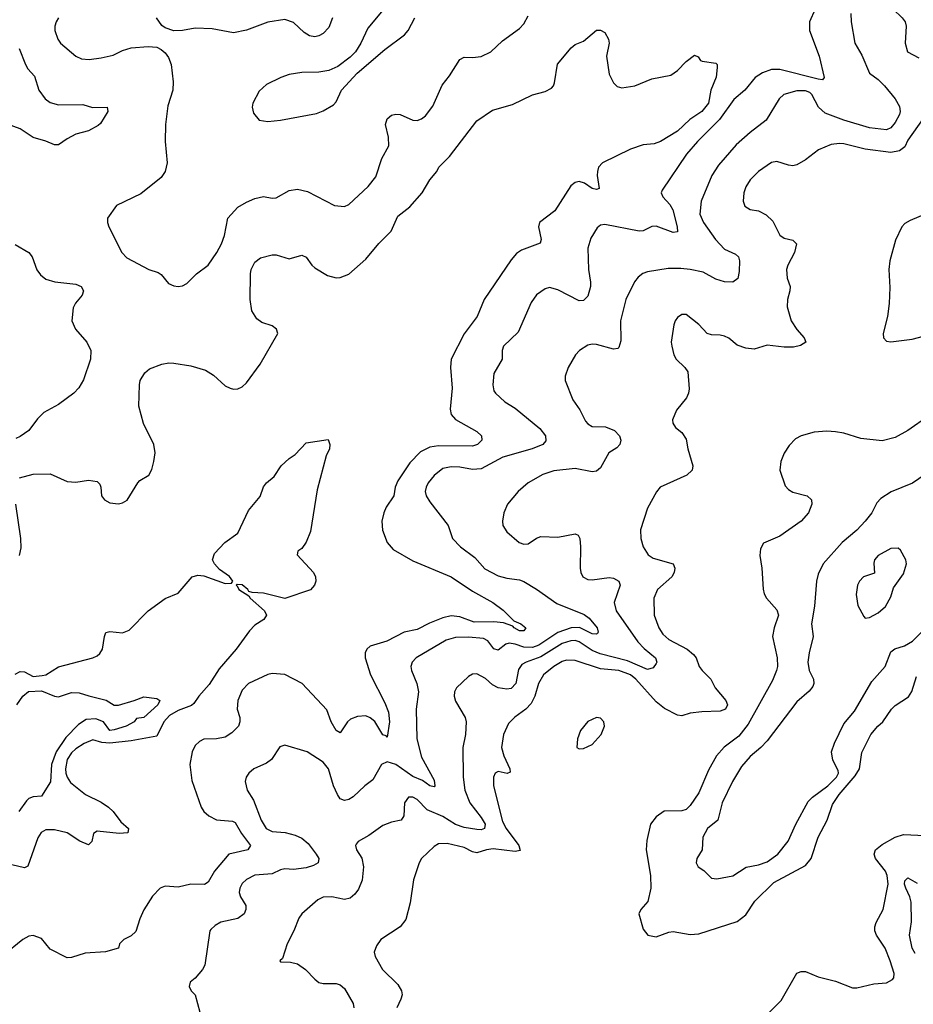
# Model space of a CAD drawing. Header units: inches. Extents: x 1245430 to 1420861, y 606325 to 671315.
# Tile 231 of 256: x 1362648 to 1366835, y 654026 to 658641. Entities that reach past the tile are written whole.
import ezdxf

# ---------------------------------------------------------------- set-up
doc = ezdxf.new("R2010")
doc.units = ezdxf.units.IN
doc.header["$MEASUREMENT"] = 0
doc.layers.add('B3665', color=7, linetype='Continuous')

msp = doc.modelspace()

# ---------------------------------------------------------------- linework, layer by layer
at = {"layer": 'B3665', "color": 5}
for points, elevation in [([(1366890.5, 658930), (1366782.3, 658830), (1366754, 658790), (1366730.3, 658730), (1366731.8, 658710), (1366741.3, 658690), (1366783.1, 658650), (1366797.4, 658630), (1366802.3, 658610), (1366796.5, 658530), (1366808.7, 658490), (1366861.5, 658461.5)], 980), ([(1362828.9, 658650), (1362818, 658630), (1362811.8, 658610), (1362812, 658590), (1362826, 658550), (1362838.7, 658530), (1362910, 658470.4), (1362936.5, 658456.5), (1362973.5, 658453.5), (1363030, 658461.5), (1363085.1, 658474.9), (1363130, 658496.4), (1363170, 658508.2), (1363250, 658514.8), (1363290, 658511.3), (1363310, 658501), (1363330, 658486), (1363344.1, 658464.1), (1363357.1, 658430), (1363366.4, 658350), (1363364.9, 658310), (1363342.5, 658237.5), (1363330.4, 658150), (1363328.9, 658070), (1363338, 657970), (1363328.5, 657930), (1363310, 657900.7), (1363215.8, 657824.2), (1363101, 657770), (1363058.8, 657710), (1363058.8, 657690), (1363064.9, 657670), (1363125.5, 657550), (1363150, 657524), (1363252, 657470), (1363295.9, 657455.9), (1363310, 657446), (1363345.1, 657405.1), (1363370, 657393.4), (1363390, 657390.6), (1363410, 657393.4), (1363430, 657404), (1363476, 657450), (1363530, 657490.6), (1363571.3, 657550), (1363592.8, 657590), (1363606.6, 657630), (1363623.5, 657710), (1363670, 657761.3), (1363710, 657785.7), (1363750, 657802.3), (1363790, 657812), (1363830, 657803.7), (1363850, 657805.7), (1363910, 657840.9), (1363950, 657846), (1363995.6, 657835.6), (1364122.8, 657770), (1364170, 657765.7), (1364190, 657774.9), (1364280.4, 657859.6), (1364316, 657904), (1364344.7, 657990), (1364376.8, 658050), (1364375.8, 658090), (1364361.7, 658150), (1364370, 658175.5), (1364390, 658192.7), (1364410, 658198), (1364430, 658197.1), (1364490, 658170.3), (1364510, 658168.9), (1364530, 658175.8), (1364549.5, 658190), (1364584.2, 658235.8), (1364626.7, 658333.3), (1364661.8, 658378.2), (1364710, 658454.4), (1364730, 658464.9), (1364770, 658463.1), (1364810, 658467.6), (1364855.1, 658490), (1364910, 658542), (1364990, 658599.5), (1365010, 658621.6), (1365030, 658658.8)], 940), ([(1366375.3, 658690), (1366348.5, 658630), (1366349.3, 658590), (1366394.3, 658470), (1366417.4, 658370), (1366410, 658358.4), (1366390, 658361.2), (1366210, 658406.8), (1366170, 658407.4), (1366128.4, 658391.6), (1366094.3, 658370), (1366045, 658310), (1365993.4, 658266.6), (1365926.6, 658173.4), (1365823.5, 658070), (1365772.2, 658010), (1365658, 657842), (1365653.1, 657830), (1365661.5, 657810), (1365694.6, 657774.6), (1365708.6, 657750), (1365729.1, 657670), (1365730, 657646.6), (1365710, 657643.5), (1365630, 657672.5), (1365610, 657671.3), (1365570, 657650.8), (1365550.9, 657649.1), (1365390, 657681.3), (1365370, 657677.6), (1365354.4, 657665.6), (1365323.4, 657616.6), (1365310.3, 657570), (1365312.9, 657470), (1365322.9, 657410), (1365322.3, 657390), (1365310, 657345.1), (1365290, 657324), (1365270, 657323.5), (1365170, 657374.7), (1365130, 657386), (1365110, 657378.7), (1365070, 657351.5), (1365045, 657315), (1364983.4, 657176.6), (1364914.9, 657110), (1364909.1, 657090), (1364908.8, 657050), (1364870, 656982), (1364864.2, 656930), (1364870, 656901), (1364877.3, 656890), (1364921, 656850), (1364970, 656819.5), (1365084.7, 656724.7), (1365111.6, 656690), (1365113.3, 656666.7), (1365099.3, 656650), (1365048.5, 656630), (1364911.8, 656590), (1364810, 656536.3), (1364770, 656533.2), (1364710, 656543.9), (1364670, 656545), (1364630, 656537), (1364590, 656504.4), (1364562.2, 656470), (1364551.8, 656450), (1364547.2, 656430), (1364552.4, 656410), (1364570, 656380.7), (1364655.5, 656270), (1364676.4, 656210), (1364714, 656170), (1364780.1, 656120.1), (1364827.5, 656067.5), (1364890, 656034), (1364930, 656023), (1364990, 656015.5), (1365010, 656008), (1365070, 655972.2), (1365164.9, 655904.9), (1365293.3, 655853.3), (1365315.9, 655835.9), (1365354, 655790), (1365358.7, 655770), (1365355.5, 655764.5), (1365350, 655760.5), (1365330, 655762.6), (1365271.6, 655791.6), (1365231.1, 655791.1), (1365170, 655769.1), (1365080.6, 655710), (1365050, 655697.8), (1365010, 655700.1), (1364970, 655714.4), (1364941.7, 655718.3), (1364925.4, 655714.6), (1364890, 655686), (1364870, 655691.7), (1364840.7, 655730), (1364821.4, 655741.4), (1364750, 655747.5), (1364690, 655744.9), (1364646.4, 655733.6), (1364505.8, 655650), (1364487.3, 655630), (1364481.1, 655610), (1364484.1, 655590), (1364508.1, 655530), (1364515.8, 655490), (1364505, 655410), (1364508.6, 655270), (1364530, 655184.9), (1364590, 655077.1), (1364593, 655050), (1364590, 655044.7), (1364570, 655050.8), (1364534.5, 655074.5), (1364490, 655093.7), (1364410, 655149.4), (1364370, 655163.2), (1364343.5, 655150), (1364302.1, 655077.9), (1364264.6, 655050), (1364210, 654998.5), (1364190, 654986), (1364170, 654981.1), (1364150, 654989.7), (1364136.1, 655010), (1364118.6, 655050), (1364094.6, 655130), (1364070, 655160.3), (1363995.1, 655210), (1363890, 655241.3), (1363866.9, 655233.1), (1363826.9, 655173.1), (1363803.5, 655156.5), (1363745.5, 655130), (1363721.6, 655110), (1363708.4, 655090), (1363704.4, 655070), (1363714, 655030), (1363743.1, 654983.1), (1363779.7, 654890), (1363802.8, 654850), (1363830, 654835.5), (1363891.8, 654831.8), (1363939, 654819), (1363970, 654804.7), (1363999.2, 654779.2), (1364036.9, 654730), (1364048.9, 654710), (1364046.7, 654690), (1364023.8, 654676.2), (1363990, 654666), (1363930, 654658.7), (1363890, 654660.9), (1363870, 654656.9), (1363830, 654637.7), (1363750, 654631.7), (1363710, 654610.9), (1363690, 654592.4), (1363678.8, 654570), (1363676.5, 654550), (1363682.6, 654530), (1363706.7, 654490), (1363707.9, 654470), (1363699.6, 654450), (1363670, 654428.5), (1363590, 654411.3), (1363563.7, 654396.3), (1363543.8, 654376.2), (1363539.3, 654370), (1363514.4, 654210), (1363504.9, 654190), (1363470, 654149), (1363446.8, 654130), (1363441, 654110), (1363451, 654090), (1363470, 654071), (1363492.2, 653990)], 940), ([(1364343, 658677), (1364278.3, 658601.7), (1364246.4, 658530), (1364221.3, 658490), (1364195.5, 658464.5), (1364138.5, 658421.5), (1364096.7, 658403.3), (1364050, 658394.7), (1363970, 658393.1), (1363910, 658384), (1363870.7, 658370), (1363803.8, 658336.2), (1363770, 658306), (1363740.5, 658250), (1363736.3, 658230), (1363742.8, 658202.8), (1363770.5, 658170.5), (1363810, 658163.8), (1363869.6, 658170.4), (1364038.6, 658201.4), (1364070, 658213), (1364117.7, 658242.3), (1364130, 658256), (1364156, 658310), (1364229.4, 658390), (1364358.4, 658501.6), (1364451.5, 658570), (1364467.8, 658590), (1364499.7, 658650)], 960), ([(1366542.8, 658670), (1366543.6, 658630), (1366560.8, 658530), (1366594.2, 658474.2), (1366630.2, 658390.2), (1366670, 658359.8), (1366699.8, 658330), (1366750.9, 658270), (1366770, 658234.4), (1366773.7, 658210), (1366770, 658196), (1366750, 658159.6), (1366730, 658133.6), (1366710, 658124.6), (1366630, 658133.7), (1366509.3, 658169.3), (1366422.5, 658202.5), (1366391.3, 658231.3), (1366359.3, 658290), (1366350, 658299.6), (1366330, 658307.7), (1366290, 658307.2), (1366228.7, 658290), (1366206.5, 658270), (1366144.9, 658170), (1366070, 658112), (1366005.5, 658054.5), (1365921.7, 657958.3), (1365891.8, 657910), (1365840.7, 657790), (1365835, 657730), (1365851.8, 657690), (1365908.3, 657610), (1365950, 657565), (1366002, 657542), (1366016, 657530), (1366020.2, 657510), (1366018.9, 657461.1), (1366012.8, 657427.2), (1365990, 657411.2), (1365950, 657411.9), (1365910, 657425), (1365850, 657457.2), (1365789.5, 657470.6), (1365745, 657475), (1365685.9, 657474.1), (1365590, 657459.7), (1365568.3, 657451.7), (1365545.6, 657434.4), (1365528.4, 657411.6), (1365488.8, 657330), (1365462.8, 657230), (1365464, 657136), (1365455.2, 657104.8), (1365450, 657099.7), (1365430, 657097.2), (1365350, 657118.4), (1365330, 657119.8), (1365310, 657114.7), (1365270.2, 657089.8), (1365252, 657070), (1365217.4, 657010), (1365204.2, 656970), (1365204.2, 656950), (1365239.6, 656859.6), (1365272.7, 656812.7), (1365299.8, 656759.8), (1365310, 656746.7), (1365330, 656733.4), (1365392.7, 656732.7), (1365435.2, 656715.2), (1365458.5, 656690), (1365464, 656670), (1365459.5, 656650), (1365446, 656634), (1365408.7, 656611.3), (1365370, 656539.7), (1365350, 656524.4), (1365330, 656521), (1365250, 656537.7), (1365150, 656526.6), (1365098.4, 656510), (1365030.1, 656469.9), (1364983.1, 656430), (1364933.7, 656370), (1364916.4, 656330), (1364910.4, 656290), (1364912.2, 656270), (1364930, 656241.3), (1364988.9, 656190), (1365010, 656182.9), (1365030, 656185), (1365069.1, 656210.9), (1365090, 656219.3), (1365170, 656215), (1365250, 656231.8), (1365264.4, 656224.4), (1365272.6, 656210), (1365276.2, 656170), (1365274, 656070), (1365276.9, 656050), (1365287, 656030), (1365310, 656017.8), (1365330, 656015.8), (1365410, 656026.2), (1365430, 656022.8), (1365454.9, 656010), (1365462.2, 655990), (1365433.2, 655910), (1365443.2, 655870), (1365544.9, 655724.9), (1365574.1, 655694.1), (1365626.4, 655650), (1365632.9, 655630), (1365630, 655622.9), (1365616.1, 655603.9), (1365590, 655594.9), (1365495.3, 655635.3), (1365368.2, 655668.2), (1365330, 655685), (1365270, 655724.5), (1365250, 655730.6), (1365230, 655730.3), (1365190, 655717.1), (1365090, 655655.4), (1365020.3, 655630), (1365001.3, 655618.7), (1364985.4, 655594.6), (1364973.3, 655530), (1364950, 655506.8), (1364930, 655502.7), (1364889.4, 655509.4), (1364863.9, 655523.9), (1364830, 655553.1), (1364790, 655574.5), (1364770, 655573.7), (1364750, 655562), (1364694.6, 655510), (1364684.5, 655490), (1364683, 655470), (1364690, 655447.6), (1364734.7, 655370), (1364739.7, 655350), (1364736.1, 655290), (1364724.2, 655230), (1364726, 655090), (1364734.1, 655030), (1364756.3, 654970), (1364810, 654901.2), (1364828.4, 654870), (1364825.3, 654850), (1364810, 654843.7), (1364790, 654845.2), (1364730, 654855.3), (1364690, 654868.2), (1364630, 654906.9), (1364557.6, 654937.6), (1364510, 654986.8), (1364490, 654997.8), (1364470, 654996.8), (1364451.3, 654970), (1364447.8, 654910), (1364434.9, 654890), (1364390, 654879.9), (1364350, 654864.2), (1364282.9, 654817.1), (1364233.4, 654790), (1364223.9, 654776.1), (1364221.1, 654770), (1364226, 654750), (1364251.5, 654711.5), (1364259.1, 654670), (1364252.4, 654607.6), (1364234.8, 654565.2), (1364218.3, 654541.7), (1364196.9, 654523.1), (1364170, 654517.2), (1364110, 654530.6), (1364070, 654528.8), (1364044.4, 654515.6), (1363969.3, 654450.7), (1363955.6, 654430), (1363932.9, 654370), (1363901.3, 654310), (1363878.5, 654241.5), (1363866, 654230), (1363870, 654224.7), (1363915.9, 654224.1), (1363950, 654216.5), (1363987, 654190), (1364030, 654143.6), (1364050, 654129.1), (1364070, 654123.9), (1364130, 654124), (1364150, 654118), (1364170, 654100.4), (1364210.2, 654030), (1364212.6, 654010)], 960), ([(1364114, 658650), (1364095.8, 658604.2), (1364070, 658575.9), (1364050, 658564.7), (1364030, 658560.5), (1364005, 658565), (1363980.7, 658580.7), (1363930, 658627.6), (1363890, 658641.8), (1363810, 658629.8), (1363710, 658591), (1363650, 658578.9), (1363550, 658598.3), (1363470, 658601.6), (1363410, 658589.3), (1363370, 658589), (1363330, 658602), (1363313.6, 658613.6), (1363289.3, 658649.3)], 940), ([(1362646.5, 656493.5), (1362710, 656510.6), (1362790, 656513), (1362870, 656476.5), (1362910, 656474), (1362970, 656482.4), (1363010, 656476.3), (1363023.8, 656463.8), (1363028.2, 656450), (1363030.3, 656410), (1363044.4, 656390), (1363070, 656377.1), (1363110, 656371.5), (1363130, 656376), (1363150.8, 656389.2), (1363200.7, 656470), (1363210, 656480.5), (1363253.3, 656506.7), (1363267.1, 656532.9), (1363276.4, 656570), (1363281.7, 656610), (1363276, 656650), (1363227.8, 656747.8), (1363206.5, 656830), (1363208.3, 656930), (1363212.8, 656950), (1363234.2, 656985.8), (1363256, 657004), (1363314, 657026), (1363346.7, 657033.3), (1363370, 657031.3), (1363450, 657018.4), (1363517.9, 656997.9), (1363555.1, 656975.1), (1363610, 656925.5), (1363633.3, 656913.3), (1363650, 656908.4), (1363670, 656910.3), (1363690, 656919.5), (1363710, 656938.7), (1363773.8, 657026.2), (1363856.9, 657170), (1363851.1, 657190), (1363830, 657205.4), (1363782.2, 657222.2), (1363758.6, 657238.6), (1363735.5, 657275.6), (1363726.8, 657330), (1363729.2, 657450), (1363732.2, 657470), (1363750, 657504), (1363775.8, 657524.2), (1363830, 657538.6), (1363850, 657538.5), (1363910, 657520.2), (1363970, 657536.5), (1363990, 657528), (1364015.8, 657490), (1364030, 657478), (1364090, 657442), (1364130, 657431.6), (1364150, 657432.9), (1364190, 657448), (1364270, 657518.6), (1364330, 657591.3), (1364387.6, 657650), (1364419.8, 657720.2), (1364475.7, 657764.3), (1364533.5, 657830), (1364569.7, 657890), (1364602.4, 657930), (1364611.5, 657950), (1364661.1, 657998.9), (1364790, 658167.4), (1364863.6, 658216.4), (1364956.3, 658243.7), (1365050, 658288.7), (1365110, 658304.4), (1365140.1, 658319.9), (1365149.6, 658330.4), (1365154.5, 658345.5), (1365168.5, 658431.5), (1365231.4, 658508.6), (1365250, 658524.9), (1365290, 658540.7), (1365350, 658590.8), (1365370, 658591.3), (1365390, 658581), (1365407.3, 658550), (1365410.6, 658530), (1365398, 658470), (1365410, 658386), (1365430, 658344), (1365447.7, 658327.7), (1365470, 658321.6), (1365530, 658330.3), (1365610, 658364.2), (1365698.8, 658381.2), (1365730, 658402), (1365770, 658445.3), (1365810, 658474), (1365827.1, 658467.1), (1365838, 658450), (1365846.2, 658446.2), (1365910, 658437.3), (1365915.5, 658430), (1365916.5, 658416.5), (1365911.4, 658371.4), (1365885.7, 658310), (1365875.4, 658250), (1365844.7, 658210), (1365787.6, 658172.4), (1365730, 658117.9), (1365650, 658069.8), (1365620.5, 658059.5), (1365570, 658053.6), (1365510, 658033.3), (1365378.3, 657970), (1365360.7, 657950), (1365354.7, 657930), (1365353.4, 657910), (1365362.8, 657850), (1365350, 657844.7), (1365330, 657849.8), (1365294.6, 657874.6), (1365270, 657882.2), (1365250, 657877.7), (1365230, 657862), (1365154.9, 657745.1), (1365083.1, 657690), (1365078, 657670), (1365091.8, 657610), (1365087.1, 657592.9), (1364999, 657561), (1364975.6, 657544.4), (1364950, 657515.1), (1364824.4, 657330), (1364790.6, 657249.4), (1364731.2, 657168.8), (1364670.2, 657050), (1364666.7, 657010), (1364673.9, 656913.9), (1364664.5, 656815.5), (1364669.3, 656790), (1364690, 656766.5), (1364790.3, 656710), (1364811.6, 656690), (1364812.6, 656670), (1364793.1, 656650), (1364770, 656642.5), (1364610, 656644.3), (1364570, 656637.2), (1364525.3, 656614.7), (1364475.6, 656564.4), (1364419.8, 656480.2), (1364407.6, 656450), (1364400.7, 656410), (1364364.3, 656355.7), (1364354.6, 656330), (1364345.1, 656290), (1364348.3, 656248.3), (1364369.1, 656190), (1364397.9, 656157.9), (1364490, 656104.6), (1364670, 656029.5), (1364770, 655962.1), (1364864.2, 655910), (1364913.8, 655873.8), (1364963.8, 655823.8), (1364995.5, 655810), (1365019.3, 655790), (1365010, 655776), (1364990, 655776.9), (1364965.3, 655790), (1364958.8, 655798.8), (1364914, 655814), (1364870, 655819.2), (1364777, 655816.9), (1364710, 655842.1), (1364670, 655847.2), (1364630, 655837.3), (1364567.2, 655812.8), (1364510, 655782.1), (1364449.1, 655770.9), (1364368.4, 655728.4), (1364290, 655704.2), (1364274.4, 655690), (1364266, 655674), (1364266, 655650), (1364291, 655570), (1364359.1, 655439.1), (1364375.8, 655395.8), (1364380.1, 655350), (1364370, 655278), (1364365.1, 655285.1), (1364350, 655289.8), (1364311.9, 655351.9), (1364290, 655369.3), (1364270, 655378), (1364230, 655375.4), (1364198.1, 655361.9), (1364183.5, 655350), (1364150, 655298.7), (1364130, 655309.7), (1364107.2, 655350), (1364086.7, 655406.7), (1363970.8, 655530), (1363890, 655571.4), (1363830, 655576), (1363810, 655572.4), (1363720.3, 655530), (1363690, 655498), (1363670.2, 655450), (1363666.4, 655410), (1363678.4, 655370), (1363679.7, 655350), (1363672.4, 655330), (1363642, 655298), (1363610, 655278.3), (1363570, 655269.9), (1363510, 655268.9), (1363490, 655258.5), (1363470, 655238.5), (1363456.3, 655210), (1363444.6, 655150), (1363454.8, 655074.8), (1363498.2, 654950), (1363511.2, 654930), (1363533.6, 654910), (1363570, 654891.4), (1363645.1, 654885.1), (1363657.9, 654877.9), (1363686.2, 654826.2), (1363728.4, 654770), (1363717.3, 654750), (1363627.9, 654730), (1363560.2, 654650), (1363530, 654598), (1363512.9, 654587.1), (1363450, 654588.7), (1363390, 654575.4), (1363330, 654579.7), (1363306, 654570), (1363270, 654533.6), (1363230, 654469.6), (1363210, 654427), (1363192, 654368), (1363170, 654346.9), (1363136.3, 654330), (1363116, 654310), (1363111.3, 654290), (1363050, 654271.8), (1362954.7, 654265.3), (1362890, 654245.6), (1362870, 654244), (1362790, 654284.7), (1362750, 654335.3), (1362710, 654348.6), (1362690, 654345.1), (1362662, 654330), (1362570, 654255.3)], 920), ([(1362644.9, 658504.9), (1362674.4, 658430), (1362685.4, 658410), (1362716.2, 658376.2), (1362737, 658310), (1362766.4, 658270), (1362790, 658252.9), (1362830, 658242.3), (1362943.4, 658243.4), (1362989.3, 658229.3), (1363058, 658230), (1363060.4, 658210), (1363026.3, 658153.7), (1363015.6, 658144.4), (1362970, 658120.4), (1362910, 658103.9), (1362870, 658082.7), (1362830, 658053.7), (1362810, 658054.2), (1362770, 658072.1), (1362710, 658088.2), (1362649.3, 658129.3), (1362590, 658151.7)], 920), ([(1366881.8, 658178.2), (1366810, 658076), (1366795.4, 658044.6), (1366770, 658025.7), (1366730, 658017.7), (1366610, 658034.4), (1366510, 658058.9), (1366490, 658061.1), (1366450, 658056.5), (1366390.4, 658030), (1366330, 657984), (1366290, 657960.5), (1366270, 657956.3), (1366250, 657958.7), (1366196.2, 657976.2), (1366170, 657971), (1366110, 657929.7), (1366070.3, 657890), (1366050, 657857), (1366040.8, 657830), (1366038.3, 657790), (1366046.2, 657766.2), (1366070, 657750.4), (1366110, 657745.3), (1366146.4, 657726.4), (1366176.3, 657696.3), (1366210.2, 657630.2), (1366230, 657617.4), (1366270, 657606.7), (1366288.4, 657590), (1366278.6, 657550), (1366246.5, 657490), (1366240.9, 657470), (1366244.2, 657430), (1366257.4, 657390), (1366256.9, 657370), (1366246.3, 657330), (1366244.8, 657295.2), (1366263.2, 657230), (1366288.9, 657188.9), (1366324.2, 657150), (1366332, 657130), (1366307, 657113), (1366273.8, 657106.2), (1366230, 657105.7), (1366150, 657116.1), (1366090, 657096.9), (1366050, 657101.1), (1366010, 657114.7), (1365970, 657147.6), (1365950, 657157.4), (1365930, 657162.6), (1365890, 657163.5), (1365869.8, 657169.8), (1365830, 657211.8), (1365770, 657259.3), (1365750, 657259.3), (1365730, 657245.2), (1365719.1, 657230), (1365713.4, 657210), (1365700.5, 657130), (1365703, 657110), (1365713, 657070), (1365723.8, 657050), (1365764.9, 657010), (1365778, 656990), (1365784.2, 656910), (1365782.3, 656890), (1365772.1, 656867.9), (1365725.5, 656810), (1365706, 656766), (1365707.7, 656750), (1365720.7, 656730), (1365750, 656705.5), (1365770, 656674.8), (1365778, 656630), (1365802, 656550), (1365799.6, 656530), (1365774.5, 656505.5), (1365648.2, 656450), (1365631.4, 656428.6), (1365589.1, 656350.9), (1365556.5, 656250), (1365559, 656210), (1365570, 656170.8), (1365592.5, 656132.5), (1365616.8, 656116.8), (1365710, 656090.2), (1365716.9, 656070), (1365714.9, 656050), (1365704, 656030), (1365636.5, 655970), (1365619.1, 655930), (1365621.5, 655850), (1365642.3, 655790), (1365661.6, 655761.6), (1365690, 655736), (1365774.9, 655690), (1365805.7, 655665.7), (1365817.8, 655650), (1365832.2, 655610), (1365845.2, 655590), (1365886.7, 655550), (1365906.7, 655510), (1365955.9, 655450), (1365964.6, 655430), (1365955, 655410), (1365930, 655399.9), (1365843.8, 655396.2), (1365789.7, 655390.3), (1365750, 655378.7), (1365730, 655380.7), (1365670, 655412.6), (1365630, 655443.1), (1365535.5, 655550), (1365510, 655570.6), (1365454.7, 655590), (1365370, 655598.9), (1365250, 655637.9), (1365210, 655639.6), (1365190, 655633.1), (1365151, 655610), (1365102.3, 655570), (1365078, 655530), (1365061.1, 655470), (1365043.7, 655436.2), (1365020.1, 655410), (1364967.5, 655372.5), (1364938.3, 655341.7), (1364915.3, 655290), (1364905.2, 655230), (1364916.9, 655190), (1364944.1, 655130), (1364945.5, 655114.5), (1364931.3, 655108.7), (1364890, 655117.4), (1364875.8, 655110), (1364867.8, 655090), (1364868.6, 655050), (1364910, 654883.2), (1364927.8, 654850), (1364986.9, 654770), (1364993, 654747), (1364970, 654742), (1364865.6, 654754.4), (1364835.3, 654750), (1364790, 654735.6), (1364770, 654740.5), (1364730, 654761.9), (1364650, 654779.8), (1364610, 654777.8), (1364590, 654766.2), (1364530.2, 654710), (1364520.1, 654690), (1364493.3, 654610), (1364477.4, 654502.6), (1364456.5, 654423.5), (1364430.5, 654389.5), (1364339.3, 654330), (1364319.3, 654300.7), (1364308.7, 654270), (1364313.4, 654250), (1364347.8, 654190), (1364418.9, 654118.9), (1364437.4, 654090), (1364439.4, 654070), (1364433.5, 654050), (1364414.4, 654010)], 980), ([(1366950, 657754.4), (1366820.7, 657699.3), (1366794.9, 657685.1), (1366781.3, 657670), (1366752.1, 657607.9), (1366724.7, 657510), (1366720.8, 657470), (1366725.9, 657385.9), (1366722.8, 657310), (1366714, 657250), (1366694, 657170), (1366695.5, 657150), (1366710, 657133.4), (1366730.4, 657130.4), (1366830, 657143.1), (1366930, 657170.4)], 1020), ([(1362626.4, 657586.4), (1362690.4, 657550), (1362706.4, 657530), (1362728.2, 657468.2), (1362745.3, 657445.3), (1362770, 657424.2), (1362812, 657412), (1362910, 657400.7), (1362935.3, 657390), (1362946.5, 657370), (1362939.7, 657350), (1362908.5, 657311.5), (1362898, 657290), (1362891.3, 657230), (1362909.1, 657190), (1362962.3, 657130), (1362980.2, 657090), (1362979.7, 657050), (1362946.5, 656953.5), (1362924.2, 656915.8), (1362901.7, 656890), (1362830, 656838), (1362760.9, 656799.1), (1362731.7, 656770), (1362690, 656715.6), (1362650, 656687.6), (1362630, 656678.7)], 920), ([(1367006.6, 656853.4), (1366810, 656714.7), (1366750, 656683), (1366690, 656666.9), (1366590, 656677.7), (1366510, 656703), (1366470, 656709.7), (1366430, 656712.6), (1366370, 656707.2), (1366310.2, 656689.8), (1366283.7, 656676.3), (1366254.2, 656645.8), (1366230.8, 656609.2), (1366214.8, 656570), (1366210.2, 656530), (1366235.4, 656455.4), (1366250, 656438.5), (1366270, 656426.5), (1366337.3, 656410), (1366358, 656390), (1366359.3, 656370), (1366344.2, 656330), (1366310.3, 656290), (1366210, 656220.4), (1366132.8, 656187.2), (1366119.3, 656160.7), (1366115.8, 656130), (1366126, 656070), (1366131.5, 655971.5), (1366136.9, 655950), (1366147.4, 655930), (1366195, 655875), (1366203.2, 655850), (1366182.5, 655790), (1366175.1, 655750), (1366197.4, 655650), (1366198.6, 655610), (1366194.2, 655590), (1366175.9, 655544.1), (1366061.1, 655338.9), (1366017.3, 655282.7), (1365948.5, 655231.5), (1365913, 655190), (1365875.7, 655124.3), (1365830, 655017.8), (1365790, 654957.4), (1365770, 654939.4), (1365750, 654932.3), (1365667.9, 654932.1), (1365630, 654904.5), (1365604.4, 654870), (1365586.7, 654793.3), (1365583.8, 654750), (1365604.4, 654630), (1365605.3, 654570), (1365591.8, 654508.2), (1365559.1, 654470), (1365548.8, 654450), (1365570, 654378), (1365590.5, 654350.5), (1365630, 654342.4), (1365690, 654364.9), (1365710, 654367.9), (1365790, 654353.7), (1365830, 654356.6), (1366010, 654413.9), (1366050, 654445.6), (1366092.1, 654510), (1366182.2, 654597.8), (1366330, 654677.2), (1366357, 654710), (1366389.1, 654810), (1366430.9, 654889.1), (1366457.1, 654962.9), (1366487.5, 655010), (1366563.3, 655096.7), (1366582.7, 655130), (1366594.3, 655205.7), (1366636.4, 655290), (1366669.7, 655330), (1366692.7, 655350), (1366732.4, 655410), (1366750, 655426.5), (1366813.2, 655466.8), (1366827.6, 655492.4), (1366850, 655563.1)], 1020), ([(1362626.5, 655573.5), (1362650, 655585.5), (1362670, 655584.3), (1362710, 655563), (1362753.1, 655566.9), (1362770, 655571.1), (1362830, 655608.4), (1362990.6, 655649.4), (1363010, 655658.9), (1363023, 655670), (1363035.4, 655690), (1363044.7, 655750), (1363051.7, 655768.3), (1363070, 655773.7), (1363130, 655766.5), (1363160.5, 655779.5), (1363250, 655870.2), (1363330, 655927.4), (1363390, 655953), (1363456.2, 656030), (1363483.1, 656036.9), (1363510, 656034.5), (1363610, 655997.7), (1363640.5, 655999.5), (1363646.3, 656010), (1363630.6, 656030.6), (1363584, 656064), (1363559.8, 656090), (1363550.8, 656110), (1363560.6, 656139.4), (1363608.4, 656190), (1363670, 656234), (1363720, 656340), (1363774.2, 656405.9), (1363790, 656450.8), (1363803.7, 656470), (1363839.7, 656500.3), (1363872.7, 656550), (1363910, 656584.9), (1363937.7, 656602.3), (1363990, 656658), (1364093.1, 656673.1), (1364100.3, 656650), (1364098.6, 656630), (1364083.9, 656596.1), (1364042.2, 656437.8), (1364010, 656242), (1363990, 656192.8), (1363970, 656162.6), (1363950.4, 656150), (1363948, 656132), (1364024.9, 656050), (1364034, 656030), (1364035.6, 656010), (1364028.5, 655990), (1364010, 655969.1), (1363890, 655928.8), (1363790, 655953.7), (1363736.7, 655956.6), (1363721.3, 655961.3), (1363717.3, 655970), (1363690, 655991.4), (1363666.4, 655993.6), (1363661.6, 655990), (1363667.3, 655987.3), (1363674.3, 655970), (1363721.1, 655941.1), (1363726.9, 655930), (1363794, 655870), (1363804.4, 655850), (1363791.7, 655830), (1363750, 655803), (1363724.1, 655775.9), (1363662.7, 655690), (1363581.6, 655598.4), (1363534.7, 655525.3), (1363486.6, 655470), (1363464.1, 655435.9), (1363452.7, 655427.3), (1363390, 655403.7), (1363350, 655379.5), (1363323.6, 655350), (1363290, 655283), (1363170, 655260.4), (1363070, 655249.5), (1363032.6, 655252.6), (1362990, 655265.5), (1362950, 655249.1), (1362910, 655223), (1362890, 655204.7), (1362870, 655172.9), (1362862.2, 655130), (1362864.4, 655110), (1362870, 655090.3), (1362886.3, 655066.3), (1362956.1, 655010), (1363030, 654974), (1363064.4, 654950), (1363086.2, 654930), (1363121.2, 654881.2), (1363156.9, 654850), (1363154, 654830), (1363114, 654826), (1363010, 654838), (1362993.1, 654826.9), (1362984.9, 654790), (1362970, 654774), (1362930, 654790.6), (1362870, 654830.6), (1362810, 654843.7), (1362770, 654844.5), (1362748.1, 654831.9), (1362732.8, 654807.2), (1362685.7, 654674.3), (1362670, 654666.3), (1362610, 654679.9)], 880), ([(1367010, 656589.7), (1366831.8, 656468.2), (1366732.2, 656427.8), (1366683.5, 656396.5), (1366664.2, 656375.8), (1366640.3, 656330), (1366610.3, 656290), (1366570, 656248.4), (1366502.6, 656190), (1366413.4, 656090), (1366390, 656042.7), (1366381.6, 656010), (1366372.6, 655892.6), (1366358, 655810), (1366366, 655750), (1366346.9, 655673.1), (1366341.5, 655630), (1366347.8, 655590), (1366367.9, 655550), (1366369, 655530), (1366364.1, 655515.9), (1366346.7, 655493.3), (1366290, 655443.9), (1366150, 655260.9), (1366121.3, 655230), (1366070, 655187.4), (1366030, 655140.2), (1365988.6, 655070), (1365940.1, 654970), (1365919.6, 654890), (1365870, 654849.7), (1365848.7, 654810), (1365846.3, 654750), (1365820.3, 654710), (1365817.6, 654690), (1365827.7, 654670), (1365853.4, 654653.4), (1365890, 654618), (1365914.9, 654614.9), (1365990, 654628.4), (1366051.5, 654668.5), (1366110, 654679.8), (1366150, 654693.5), (1366200.2, 654730), (1366248.7, 654791.3), (1366284.6, 654870), (1366343.2, 654976.8), (1366362.6, 654997.4), (1366434.8, 655050), (1366475.8, 655090), (1366485, 655110), (1366482.8, 655122.8), (1366458.7, 655170), (1366452, 655210), (1366465.5, 655250), (1366510, 655340.3), (1366559.6, 655400.4), (1366640.4, 655539.6), (1366704, 655610), (1366730, 655677.6), (1366748.2, 655691.8), (1366793.4, 655706.6), (1366832.1, 655727.9), (1366881.9, 655778.1)], 1040), ([(1362646, 656130), (1362653.9, 656166.1), (1362653.1, 656210), (1362629.7, 656369.7)], 920), ([(1362634.1, 655430), (1362661.6, 655470), (1362688.1, 655491.9), (1362750, 655495.7), (1362810, 655470.1), (1362830, 655467.1), (1362890, 655486.9), (1362926.5, 655486.5), (1362971.2, 655471.2), (1363052.3, 655452.3), (1363090, 655427.6), (1363110, 655428.9), (1363184, 655450), (1363230, 655468), (1363290, 655459.3), (1363304, 655450), (1363295.6, 655430), (1363230, 655369.8), (1363194.4, 655365.6), (1363184.7, 655350), (1363146.8, 655330), (1363090, 655312.4), (1363069.8, 655310), (1363040.4, 655350), (1363003.8, 655363.8), (1362959.5, 655360.5), (1362922.4, 655337.6), (1362863.4, 655276.6), (1362818.7, 655210), (1362796.9, 655150), (1362791.5, 655068.5), (1362750, 655001.6), (1362710, 654998.5), (1362690, 654990.5), (1362680.1, 654979.9), (1362643.8, 654930)], 860), ([(1366102.8, 653930), (1366216.1, 654043.9), (1366290, 654171.6), (1366310, 654180.3), (1366330, 654179.6), (1366390, 654154.3), (1366470, 654134.9), (1366550, 654103), (1366570, 654103), (1366650, 654123), (1366710, 654127.3), (1366737.5, 654142.5), (1366744, 654150), (1366746, 654170), (1366727.3, 654230), (1366703.5, 654290), (1366663.1, 654350), (1366655.5, 654370), (1366654.6, 654390), (1366661.6, 654410), (1366693.7, 654470), (1366717.7, 654590), (1366712.9, 654630), (1366704.5, 654650), (1366658.6, 654710), (1366651.7, 654730), (1366658.5, 654750), (1366690, 654775.5), (1366750.5, 654809.5), (1366790, 654821.9), (1366890, 654817.5)], 980), ([(1366843.9, 654263.9), (1366829.9, 654290), (1366816.6, 654350), (1366826.9, 654413.1), (1366824.9, 654504.9), (1366819.6, 654530), (1366799.6, 654570), (1366794.2, 654590), (1366795.5, 654604.5), (1366810, 654619), (1366853.7, 654593.7)], 960)]:
    msp.add_lwpolyline(points, dxfattribs=dict(at, elevation=elevation))
for points, elevation in [([(1366763.9, 656163.9), (1366730, 656163.1), (1366670, 656129.7), (1366653.4, 656110), (1366650, 656094), (1366652.7, 656047.3), (1366601.1, 656030), (1366582.6, 656010), (1366574, 655990), (1366567.5, 655947.5), (1366575.9, 655895.9), (1366603, 655843), (1366610, 655836), (1366630, 655839.1), (1366670, 655860.4), (1366705.1, 655890), (1366730, 655936), (1366742.3, 655977.7), (1366790, 656044), (1366803.1, 656090), (1366800.5, 656110), (1366775.2, 656155.2)], 1060), ([(1365350, 655369.7), (1365310, 655351), (1365275.3, 655310), (1365262, 655270), (1365258, 655230), (1365270, 655222.8), (1365290, 655225.5), (1365330, 655244.6), (1365373.2, 655290), (1365387.8, 655330), (1365385.4, 655350), (1365370, 655368)], 1020)]:
    msp.add_lwpolyline(points, close=True, dxfattribs=dict(at, elevation=elevation))

doc.saveas('drawing.dxf')
